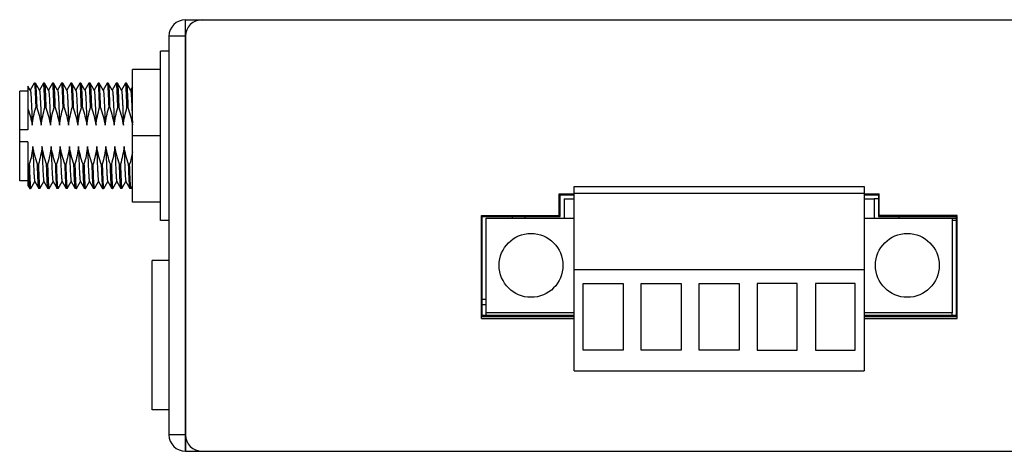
# Model space of a CAD drawing. Header units: millimetres. Extents: x 0 to 841, y 0 to 594.
# Tile 15 of 28: x 443 to 503, y 145 to 171. Entities that reach past the tile are written whole.
import ezdxf

# ---------------------------------------------------------------- set-up
doc = ezdxf.new("R2010")
doc.units = ezdxf.units.MM
doc.header["$LTSCALE"] = 46.255
for name, color, linetype in [('110900004070DXF_CONTINUOUS_LINE', 7, 'CONTINUOUS'), ('111100000080DXF_CONTINUOUS_LINE', 7, 'CONTINUOUS'), ('111100000100DXF_CONTINUOUS_LINE', 7, 'CONTINUOUS'), ('111121050101DXF_CONTINUOUS_LINE', 7, 'CONTINUOUS'), ('111121050121DXF_CONTINUOUS_LINE', 7, 'CONTINUOUS'), ('112600508120DXF_CONTINUOUS_LINE', 7, 'CONTINUOUS'), ('112601000400DXF_CONTINUOUS_LINE', 7, 'CONTINUOUS'), ('SIMCARD-DOORDXF_CONTINUOUS_LINE', 7, 'CONTINUOUS'), ('SMA-JACK-CRIDXF_CONTINUOUS_LINE', 7, 'CONTINUOUS'), ('UC-8100-NONLDXF_CONTINUOUS_LINE', 7, 'CONTINUOUS'), ('UC-8100_MOCKDXF_CONTINUOUS_LINE', 7, 'CONTINUOUS')]:
    doc.layers.add(name, color=color, linetype=linetype)

msp = doc.modelspace()

# ---------------------------------------------------------------- linework, layer by layer
at = {"layer": '110900004070DXF_CONTINUOUS_LINE', "color": 7, "linetype": 'Continuous'}
msp.add_line((473.878, 153.001), (473.878, 153.101), dxfattribs=at)
at = {"layer": '111100000080DXF_CONTINUOUS_LINE', "color": 7, "linetype": 'Continuous'}
for p, q in [((494.978, 160.101), (494.728, 160.101)), ((496.228, 158.951), (496.228, 159.051)), ((499.678, 158.801), (499.428, 158.801)), ((494.378, 153.001), (494.378, 153.101)), ((499.428, 153.101), (499.678, 153.101))]:
    msp.add_line(p, q, dxfattribs=at)
at = {"layer": '111100000100DXF_CONTINUOUS_LINE', "color": 7, "linetype": 'Continuous'}
for p, q in [((499.428, 158.951), (499.678, 158.951)), ((495.628, 153.101), (495.628, 153.001))]:
    msp.add_line(p, q, dxfattribs=at)
at = {"layer": '111121050101DXF_CONTINUOUS_LINE', "color": 7, "linetype": 'Continuous'}
for p, q in [((476.628, 149.751), (476.628, 160.851)), ((476.628, 160.851), (494.128, 160.851)), ((476.628, 160.451), (494.128, 160.451)), ((494.128, 160.851), (494.128, 149.751)), ((471.328, 153.251), (471.328, 158.951)), ((471.328, 158.951), (476.628, 158.951)), ((494.128, 158.951), (499.428, 158.951)), ((499.428, 158.951), (499.428, 153.251)), ((476.628, 155.851), (494.128, 155.851)), ((477.178, 151.001), (477.178, 155.001)), ((477.178, 155.001), (479.578, 155.001)), ((479.578, 155.001), (479.578, 151.001)), ((480.678, 151.001), (480.678, 155.001)), ((480.678, 155.001), (483.078, 155.001)), ((483.078, 155.001), (483.078, 151.001)), ((484.178, 151.001), (484.178, 155.001)), ((484.178, 155.001), (486.578, 155.001)), ((486.578, 155.001), (486.578, 151.001)), ((487.678, 155.001), (487.678, 151.001)), ((490.078, 155.001), (487.678, 155.001)), ((490.078, 151.001), (490.078, 155.001)), ((493.578, 155.001), (491.178, 155.001)), ((491.178, 155.001), (491.178, 151.001)), ((493.578, 151.001), (493.578, 155.001)), ((476.628, 153.251), (471.328, 153.251)), ((499.428, 153.251), (494.128, 153.251)), ((479.578, 151.001), (477.178, 151.001)), ((483.078, 151.001), (480.678, 151.001)), ((486.578, 151.001), (484.178, 151.001)), ((487.678, 151.001), (490.078, 151.001)), ((491.178, 151.001), (493.578, 151.001)), ((476.628, 149.751), (494.128, 149.751))]:
    msp.add_line(p, q, dxfattribs=at)
for centre in [(474.028, 156.101), (496.728, 156.101)]:
    msp.add_circle(centre, 1.925, dxfattribs=at)
at = {"layer": '111121050121DXF_CONTINUOUS_LINE', "color": 40, "linetype": 'Continuous'}
for p, q in [((475.728, 159.101), (475.728, 160.401)), ((475.728, 160.401), (476.628, 160.401)), ((494.128, 160.401), (495.028, 160.401)), ((495.028, 159.101), (495.028, 160.401)), ((471.028, 152.901), (471.028, 159.101)), ((471.028, 159.101), (475.728, 159.101)), ((499.728, 159.101), (495.028, 159.101)), ((499.728, 152.901), (499.728, 159.101)), ((471.028, 152.901), (476.628, 152.901)), ((494.128, 152.901), (499.728, 152.901))]:
    msp.add_line(p, q, dxfattribs=at)
at = {"layer": '111121050121DXF_CONTINUOUS_LINE', "color": 7, "linetype": 'Continuous'}
for p, q in [((476.028, 160.101), (476.028, 158.951)), ((476.028, 160.101), (476.628, 160.101)), ((494.128, 160.101), (494.728, 160.101)), ((494.728, 160.101), (494.728, 158.951)), ((471.328, 153.101), (471.328, 153.251)), ((471.328, 153.101), (476.628, 153.101)), ((494.128, 153.101), (499.428, 153.101)), ((499.428, 153.101), (499.428, 153.251))]:
    msp.add_line(p, q, dxfattribs=at)
at = {"layer": '112600508120DXF_CONTINUOUS_LINE', "color": 7, "linetype": 'Continuous'}
msp.add_line((473.678, 158.951), (473.678, 159.051), dxfattribs=at)
at = {"layer": '112601000400DXF_CONTINUOUS_LINE', "color": 7, "linetype": 'Continuous'}
for p, q in [((472.878, 159.051), (472.878, 158.951)), ((471.328, 154.051), (471.078, 154.051)), ((471.078, 153.751), (471.328, 153.751)), ((471.078, 153.101), (471.328, 153.101)), ((471.428, 153.001), (471.428, 153.101)), ((472.928, 153.001), (472.928, 153.101))]:
    msp.add_line(p, q, dxfattribs=at)
at = {"layer": 'SIMCARD-DOORDXF_CONTINUOUS_LINE', "color": 7, "linetype": 'Continuous'}
for p, q in [((451.178, 147.401), (451.178, 156.401)), ((452.178, 156.401), (451.178, 156.401)), ((452.178, 147.401), (451.178, 147.401))]:
    msp.add_line(p, q, dxfattribs=at)
at = {"layer": 'SMA-JACK-CRIDXF_CONTINUOUS_LINE', "color": 7, "linetype": 'Continuous'}
for p, q in [((451.678, 158.801), (451.678, 169.001)), ((452.178, 169.001), (451.678, 169.001)), ((449.978, 159.901), (449.978, 167.901)), ((451.678, 167.901), (449.978, 167.901)), ((444.056, 167.072), (443.815, 166.655)), ((444.12, 167.076), (444.061, 167.076)), ((444.12, 167.076), (444.124, 167.072)), ((444.365, 166.655), (444.124, 167.072)), ((444.606, 167.072), (444.365, 166.655)), ((444.67, 167.076), (444.611, 167.076)), ((444.67, 167.076), (444.674, 167.072)), ((444.915, 166.655), (444.674, 167.072)), ((445.156, 167.072), (444.915, 166.655)), ((445.22, 167.076), (445.161, 167.076)), ((445.22, 167.076), (445.224, 167.072)), ((445.465, 166.655), (445.224, 167.072)), ((445.706, 167.072), (445.465, 166.655)), ((445.77, 167.076), (445.711, 167.076)), ((445.774, 167.072), (445.77, 167.076)), ((446.015, 166.655), (445.774, 167.072)), ((446.256, 167.072), (446.015, 166.655)), ((446.32, 167.076), (446.261, 167.076)), ((446.32, 167.076), (446.324, 167.072)), ((446.565, 166.655), (446.324, 167.072)), ((446.806, 167.072), (446.565, 166.655)), ((446.87, 167.076), (446.811, 167.076)), ((446.87, 167.076), (446.874, 167.072)), ((447.115, 166.655), (446.874, 167.072)), ((447.356, 167.072), (447.115, 166.655)), ((447.42, 167.076), (447.361, 167.076)), ((447.42, 167.076), (447.424, 167.072)), ((447.665, 166.655), (447.424, 167.072)), ((447.906, 167.072), (447.665, 166.655)), ((447.97, 167.076), (447.911, 167.076)), ((447.974, 167.072), (447.97, 167.076)), ((448.215, 166.655), (447.974, 167.072)), ((448.456, 167.072), (448.215, 166.655)), ((448.52, 167.076), (448.461, 167.076)), ((448.52, 167.076), (448.524, 167.072)), ((448.765, 166.655), (448.524, 167.072)), ((449.006, 167.072), (448.765, 166.655)), ((449.07, 167.076), (449.011, 167.076)), ((449.07, 167.076), (449.074, 167.072)), ((449.315, 166.655), (449.074, 167.072)), ((449.556, 167.072), (449.315, 166.655)), ((449.62, 167.076), (449.561, 167.076)), ((449.62, 167.076), (449.624, 167.072)), ((449.865, 166.655), (449.624, 167.072)), ((443.178, 161.201), (443.178, 166.601)), ((443.678, 166.601), (443.178, 166.601)), ((443.678, 166.893), (443.678, 164.267)), ((443.815, 166.655), (443.678, 166.893)), ((443.82, 166.646), (443.815, 166.655)), ((444.37, 166.646), (444.365, 166.655)), ((444.92, 166.646), (444.915, 166.655)), ((445.47, 166.646), (445.465, 166.655)), ((446.02, 166.646), (446.015, 166.655)), ((446.57, 166.646), (446.565, 166.655)), ((447.12, 166.646), (447.115, 166.655)), ((447.67, 166.646), (447.665, 166.655)), ((448.22, 166.646), (448.215, 166.655)), ((448.77, 166.646), (448.765, 166.655)), ((449.32, 166.646), (449.315, 166.655)), ((449.978, 166.849), (449.865, 166.655)), ((449.87, 166.646), (449.865, 166.655)), ((444.208, 165.611), (444.148, 165.611)), ((444.758, 165.611), (444.698, 165.611)), ((445.308, 165.611), (445.248, 165.611)), ((445.858, 165.611), (445.798, 165.611)), ((446.408, 165.611), (446.348, 165.611)), ((446.958, 165.611), (446.898, 165.611)), ((447.508, 165.611), (447.448, 165.611)), ((448.058, 165.611), (447.998, 165.611)), ((448.608, 165.611), (448.548, 165.611)), ((449.158, 165.611), (449.098, 165.611)), ((449.708, 165.611), (449.648, 165.611)), ((443.678, 164.267), (443.178, 164.267)), ((443.678, 163.534), (443.178, 163.534)), ((443.678, 163.534), (443.678, 160.909)), ((451.678, 163.901), (449.978, 163.901)), ((443.757, 162.19), (443.698, 162.19)), ((444.307, 162.19), (444.248, 162.19)), ((444.857, 162.19), (444.798, 162.19)), ((445.407, 162.19), (445.348, 162.19)), ((445.957, 162.19), (445.898, 162.19)), ((446.507, 162.19), (446.448, 162.19)), ((447.057, 162.19), (446.998, 162.19)), ((447.607, 162.19), (447.548, 162.19)), ((448.157, 162.19), (448.098, 162.19)), ((448.707, 162.19), (448.648, 162.19)), ((449.257, 162.19), (449.198, 162.19)), ((449.807, 162.19), (449.748, 162.19)), ((443.678, 161.201), (443.178, 161.201)), ((443.849, 160.729), (444.09, 161.146)), ((444.085, 161.155), (444.09, 161.146)), ((444.09, 161.146), (444.331, 160.729)), ((444.399, 160.729), (444.64, 161.146)), ((444.635, 161.155), (444.64, 161.146)), ((444.64, 161.146), (444.881, 160.729)), ((444.949, 160.729), (445.19, 161.146)), ((445.185, 161.155), (445.19, 161.146)), ((445.19, 161.146), (445.431, 160.729)), ((445.499, 160.729), (445.74, 161.146)), ((445.735, 161.155), (445.74, 161.146)), ((445.74, 161.146), (445.981, 160.729)), ((446.049, 160.729), (446.29, 161.146)), ((446.285, 161.155), (446.29, 161.146)), ((446.29, 161.146), (446.531, 160.729)), ((446.599, 160.729), (446.84, 161.146)), ((446.835, 161.155), (446.84, 161.146)), ((446.84, 161.146), (447.081, 160.729)), ((447.149, 160.729), (447.39, 161.146)), ((447.385, 161.155), (447.39, 161.146)), ((447.39, 161.146), (447.631, 160.729)), ((447.699, 160.729), (447.94, 161.146)), ((447.935, 161.155), (447.94, 161.146)), ((447.94, 161.146), (448.181, 160.729)), ((448.249, 160.729), (448.49, 161.146)), ((448.485, 161.155), (448.49, 161.146)), ((448.49, 161.146), (448.731, 160.729)), ((448.799, 160.729), (449.04, 161.146)), ((449.035, 161.155), (449.04, 161.146)), ((449.04, 161.146), (449.281, 160.729)), ((449.349, 160.729), (449.59, 161.146)), ((449.585, 161.155), (449.59, 161.146)), ((449.59, 161.146), (449.831, 160.729)), ((443.678, 160.909), (443.781, 160.729)), ((443.781, 160.729), (443.786, 160.726)), ((443.845, 160.726), (443.786, 160.726)), ((444.336, 160.726), (444.331, 160.729)), ((444.395, 160.726), (444.336, 160.726)), ((444.886, 160.726), (444.881, 160.729)), ((444.945, 160.726), (444.886, 160.726)), ((445.436, 160.726), (445.431, 160.729)), ((445.495, 160.726), (445.436, 160.726)), ((445.981, 160.729), (445.986, 160.726)), ((446.045, 160.726), (445.986, 160.726)), ((446.536, 160.726), (446.531, 160.729)), ((446.595, 160.726), (446.536, 160.726)), ((447.086, 160.726), (447.081, 160.729)), ((447.145, 160.726), (447.086, 160.726)), ((447.636, 160.726), (447.631, 160.729)), ((447.695, 160.726), (447.636, 160.726)), ((448.181, 160.729), (448.186, 160.726)), ((448.245, 160.726), (448.186, 160.726)), ((448.736, 160.726), (448.731, 160.729)), ((448.795, 160.726), (448.736, 160.726)), ((449.286, 160.726), (449.281, 160.729)), ((449.345, 160.726), (449.286, 160.726)), ((449.836, 160.726), (449.831, 160.729)), ((449.895, 160.726), (449.836, 160.726)), ((449.899, 160.729), (449.978, 160.865)), ((451.678, 159.901), (449.978, 159.901)), ((452.178, 158.801), (451.678, 158.801))]:
    msp.add_line(p, q, dxfattribs=at)
msp.add_arc((452.692, 165.197), 9.483, 198.09396, 198.48229, dxfattribs=at)
for points, knots in [([(444.056, 167.072), (444.057, 167.073), (444.058, 167.074), (444.059, 167.076), (444.061, 167.076)], [0, 0, 0, 0, 0.336736, 1, 1, 1, 1]), ([(444.061, 167.076), (444.063, 167.076), (444.068, 167.065), (444.072, 167.048), (444.078, 167.015), (444.083, 166.973), (444.089, 166.917), (444.094, 166.85), (444.099, 166.772), (444.107, 166.645), (444.116, 166.46), (444.127, 166.208), (444.138, 165.921), (444.145, 165.718), (444.148, 165.611)], [0, 0, 0, 0, 0.005644, 0.018859, 0.04027, 0.069906, 0.107686, 0.153495, 0.207153, 0.268462, 0.413062, 0.585021, 0.781741, 1, 1, 1, 1]), ([(444.124, 167.072), (444.127, 167.067), (444.13, 167.054), (444.135, 167.028), (444.14, 166.991), (444.148, 166.92), (444.157, 166.804), (444.167, 166.635), (444.177, 166.427), (444.187, 166.184), (444.198, 165.907), (444.204, 165.713), (444.208, 165.611)], [0, 0, 0, 0, 0.010625, 0.028654, 0.054183, 0.087157, 0.175056, 0.291187, 0.433931, 0.601264, 0.790906, 1, 1, 1, 1]), ([(444.611, 167.076), (444.609, 167.076), (444.608, 167.074), (444.607, 167.073), (444.606, 167.072)], [0, 0, 0, 0, 0.663267, 1, 1, 1, 1]), ([(444.698, 165.611), (444.695, 165.718), (444.688, 165.921), (444.677, 166.208), (444.666, 166.46), (444.657, 166.645), (444.649, 166.772), (444.644, 166.85), (444.639, 166.917), (444.633, 166.973), (444.628, 167.015), (444.622, 167.048), (444.618, 167.065), (444.613, 167.076), (444.611, 167.076)], [0, 0, 0, 0, 0.218263, 0.414985, 0.586939, 0.731536, 0.792844, 0.846504, 0.892313, 0.930094, 0.95973, 0.981141, 0.994357, 1, 1, 1, 1]), ([(444.674, 167.072), (444.677, 167.067), (444.68, 167.054), (444.685, 167.028), (444.69, 166.991), (444.698, 166.92), (444.707, 166.804), (444.717, 166.635), (444.727, 166.427), (444.737, 166.184), (444.748, 165.907), (444.754, 165.713), (444.758, 165.611)], [0, 0, 0, 0, 0.010625, 0.028654, 0.054183, 0.087158, 0.175056, 0.291187, 0.433931, 0.601264, 0.790906, 1, 1, 1, 1]), ([(445.161, 167.076), (445.159, 167.076), (445.158, 167.074), (445.157, 167.073), (445.156, 167.072)], [0, 0, 0, 0, 0.663267, 1, 1, 1, 1]), ([(445.248, 165.611), (445.245, 165.718), (445.238, 165.921), (445.227, 166.208), (445.216, 166.46), (445.207, 166.645), (445.199, 166.772), (445.194, 166.85), (445.189, 166.917), (445.183, 166.973), (445.178, 167.015), (445.172, 167.048), (445.168, 167.065), (445.163, 167.076), (445.161, 167.076)], [0, 0, 0, 0, 0.218263, 0.414985, 0.586939, 0.731536, 0.792844, 0.846503, 0.892313, 0.930094, 0.95973, 0.981141, 0.994357, 1, 1, 1, 1]), ([(445.224, 167.072), (445.227, 167.067), (445.23, 167.054), (445.235, 167.028), (445.24, 166.991), (445.248, 166.92), (445.257, 166.804), (445.267, 166.635), (445.277, 166.427), (445.287, 166.184), (445.298, 165.907), (445.304, 165.713), (445.308, 165.611)], [0, 0, 0, 0, 0.010625, 0.028654, 0.054183, 0.087158, 0.175056, 0.291187, 0.433931, 0.601264, 0.790906, 1, 1, 1, 1]), ([(445.711, 167.076), (445.709, 167.076), (445.708, 167.074), (445.707, 167.073), (445.706, 167.072)], [0, 0, 0, 0, 0.663267, 1, 1, 1, 1]), ([(445.798, 165.611), (445.795, 165.718), (445.788, 165.921), (445.777, 166.208), (445.766, 166.46), (445.757, 166.645), (445.749, 166.772), (445.744, 166.85), (445.739, 166.917), (445.733, 166.973), (445.728, 167.015), (445.722, 167.048), (445.718, 167.065), (445.713, 167.076), (445.711, 167.076)], [0, 0, 0, 0, 0.218263, 0.414985, 0.586939, 0.731536, 0.792844, 0.846503, 0.892313, 0.930094, 0.95973, 0.981141, 0.994357, 1, 1, 1, 1]), ([(445.858, 165.611), (445.854, 165.713), (445.848, 165.907), (445.837, 166.184), (445.827, 166.427), (445.817, 166.635), (445.807, 166.804), (445.798, 166.92), (445.79, 166.991), (445.785, 167.028), (445.78, 167.054), (445.777, 167.067), (445.774, 167.072)], [0, 0, 0, 0, 0.209091, 0.39873, 0.566068, 0.708815, 0.824946, 0.912844, 0.945818, 0.971346, 0.989375, 1, 1, 1, 1]), ([(446.256, 167.072), (446.257, 167.073), (446.258, 167.074), (446.259, 167.076), (446.261, 167.076)], [0, 0, 0, 0, 0.336736, 1, 1, 1, 1]), ([(446.261, 167.076), (446.263, 167.076), (446.268, 167.065), (446.272, 167.048), (446.278, 167.015), (446.283, 166.973), (446.289, 166.917), (446.294, 166.85), (446.299, 166.772), (446.307, 166.645), (446.316, 166.46), (446.327, 166.208), (446.338, 165.921), (446.345, 165.718), (446.348, 165.611)], [0, 0, 0, 0, 0.005644, 0.018859, 0.04027, 0.069906, 0.107686, 0.153495, 0.207153, 0.268462, 0.413062, 0.585021, 0.781741, 1, 1, 1, 1]), ([(446.324, 167.072), (446.327, 167.067), (446.33, 167.054), (446.335, 167.028), (446.34, 166.991), (446.348, 166.92), (446.357, 166.804), (446.367, 166.635), (446.377, 166.427), (446.387, 166.184), (446.398, 165.907), (446.404, 165.713), (446.408, 165.611)], [0, 0, 0, 0, 0.010625, 0.028654, 0.054183, 0.087157, 0.175056, 0.291187, 0.433931, 0.601264, 0.790906, 1, 1, 1, 1]), ([(446.811, 167.076), (446.809, 167.076), (446.808, 167.074), (446.807, 167.073), (446.806, 167.072)], [0, 0, 0, 0, 0.663267, 1, 1, 1, 1]), ([(446.898, 165.611), (446.895, 165.718), (446.888, 165.921), (446.877, 166.208), (446.866, 166.46), (446.857, 166.645), (446.849, 166.772), (446.844, 166.85), (446.839, 166.917), (446.833, 166.973), (446.828, 167.015), (446.822, 167.048), (446.818, 167.065), (446.813, 167.076), (446.811, 167.076)], [0, 0, 0, 0, 0.218263, 0.414985, 0.586939, 0.731536, 0.792844, 0.846504, 0.892313, 0.930094, 0.95973, 0.981141, 0.994357, 1, 1, 1, 1]), ([(446.874, 167.072), (446.877, 167.067), (446.88, 167.054), (446.885, 167.028), (446.89, 166.991), (446.898, 166.92), (446.907, 166.804), (446.917, 166.635), (446.927, 166.427), (446.937, 166.184), (446.948, 165.907), (446.954, 165.713), (446.958, 165.611)], [0, 0, 0, 0, 0.010625, 0.028654, 0.054183, 0.087158, 0.175056, 0.291187, 0.433931, 0.601264, 0.790906, 1, 1, 1, 1]), ([(447.361, 167.076), (447.359, 167.076), (447.358, 167.074), (447.357, 167.073), (447.356, 167.072)], [0, 0, 0, 0, 0.663267, 1, 1, 1, 1]), ([(447.448, 165.611), (447.445, 165.718), (447.438, 165.921), (447.427, 166.208), (447.416, 166.46), (447.407, 166.645), (447.399, 166.772), (447.394, 166.85), (447.389, 166.917), (447.383, 166.973), (447.378, 167.015), (447.372, 167.048), (447.368, 167.065), (447.363, 167.076), (447.361, 167.076)], [0, 0, 0, 0, 0.218263, 0.414985, 0.586939, 0.731536, 0.792844, 0.846503, 0.892313, 0.930094, 0.95973, 0.981141, 0.994357, 1, 1, 1, 1]), ([(447.424, 167.072), (447.427, 167.067), (447.43, 167.054), (447.435, 167.028), (447.44, 166.991), (447.448, 166.92), (447.457, 166.804), (447.467, 166.635), (447.477, 166.427), (447.487, 166.184), (447.498, 165.907), (447.504, 165.713), (447.508, 165.611)], [0, 0, 0, 0, 0.010625, 0.028654, 0.054183, 0.087158, 0.175056, 0.291187, 0.433931, 0.601264, 0.790906, 1, 1, 1, 1]), ([(447.911, 167.076), (447.909, 167.076), (447.908, 167.074), (447.907, 167.073), (447.906, 167.072)], [0, 0, 0, 0, 0.663267, 1, 1, 1, 1]), ([(447.998, 165.611), (447.995, 165.718), (447.988, 165.921), (447.977, 166.208), (447.966, 166.46), (447.957, 166.645), (447.949, 166.772), (447.944, 166.85), (447.939, 166.917), (447.933, 166.973), (447.928, 167.015), (447.922, 167.048), (447.918, 167.065), (447.913, 167.076), (447.911, 167.076)], [0, 0, 0, 0, 0.218263, 0.414985, 0.586939, 0.731536, 0.792844, 0.846503, 0.892313, 0.930094, 0.95973, 0.981141, 0.994357, 1, 1, 1, 1]), ([(448.058, 165.611), (448.054, 165.713), (448.048, 165.907), (448.037, 166.184), (448.027, 166.427), (448.017, 166.635), (448.007, 166.804), (447.998, 166.92), (447.99, 166.991), (447.985, 167.028), (447.98, 167.054), (447.977, 167.067), (447.974, 167.072)], [0, 0, 0, 0, 0.209091, 0.39873, 0.566068, 0.708815, 0.824946, 0.912844, 0.945818, 0.971346, 0.989375, 1, 1, 1, 1]), ([(448.456, 167.072), (448.457, 167.073), (448.458, 167.074), (448.459, 167.076), (448.461, 167.076)], [0, 0, 0, 0, 0.336736, 1, 1, 1, 1]), ([(448.461, 167.076), (448.463, 167.076), (448.468, 167.065), (448.472, 167.048), (448.478, 167.015), (448.483, 166.973), (448.489, 166.917), (448.494, 166.85), (448.499, 166.772), (448.507, 166.645), (448.516, 166.46), (448.527, 166.208), (448.538, 165.921), (448.545, 165.718), (448.548, 165.611)], [0, 0, 0, 0, 0.005644, 0.018859, 0.04027, 0.069906, 0.107686, 0.153495, 0.207153, 0.268462, 0.413062, 0.585021, 0.781741, 1, 1, 1, 1]), ([(448.524, 167.072), (448.527, 167.067), (448.53, 167.054), (448.535, 167.028), (448.54, 166.991), (448.548, 166.92), (448.557, 166.804), (448.567, 166.635), (448.577, 166.427), (448.587, 166.184), (448.598, 165.907), (448.604, 165.713), (448.608, 165.611)], [0, 0, 0, 0, 0.010625, 0.028654, 0.054183, 0.087157, 0.175056, 0.291187, 0.433931, 0.601264, 0.790906, 1, 1, 1, 1]), ([(449.011, 167.076), (449.009, 167.076), (449.008, 167.074), (449.007, 167.073), (449.006, 167.072)], [0, 0, 0, 0, 0.663267, 1, 1, 1, 1]), ([(449.098, 165.611), (449.095, 165.718), (449.088, 165.921), (449.077, 166.208), (449.066, 166.46), (449.057, 166.645), (449.049, 166.772), (449.044, 166.85), (449.039, 166.917), (449.033, 166.973), (449.028, 167.015), (449.022, 167.048), (449.018, 167.065), (449.013, 167.076), (449.011, 167.076)], [0, 0, 0, 0, 0.218263, 0.414985, 0.586939, 0.731536, 0.792844, 0.846504, 0.892313, 0.930094, 0.95973, 0.981141, 0.994357, 1, 1, 1, 1]), ([(449.074, 167.072), (449.077, 167.067), (449.08, 167.054), (449.085, 167.028), (449.09, 166.991), (449.098, 166.92), (449.107, 166.804), (449.117, 166.635), (449.127, 166.427), (449.137, 166.184), (449.148, 165.907), (449.154, 165.713), (449.158, 165.611)], [0, 0, 0, 0, 0.010625, 0.028654, 0.054183, 0.087158, 0.175056, 0.291187, 0.433931, 0.601264, 0.790906, 1, 1, 1, 1]), ([(449.561, 167.076), (449.559, 167.076), (449.558, 167.074), (449.557, 167.073), (449.556, 167.072)], [0, 0, 0, 0, 0.663267, 1, 1, 1, 1]), ([(449.648, 165.611), (449.645, 165.718), (449.638, 165.921), (449.627, 166.208), (449.616, 166.46), (449.607, 166.645), (449.599, 166.772), (449.594, 166.85), (449.589, 166.917), (449.583, 166.973), (449.578, 167.015), (449.572, 167.048), (449.568, 167.065), (449.563, 167.076), (449.561, 167.076)], [0, 0, 0, 0, 0.218263, 0.414985, 0.586939, 0.731536, 0.792844, 0.846503, 0.892313, 0.930094, 0.95973, 0.981141, 0.994357, 1, 1, 1, 1]), ([(449.624, 167.072), (449.627, 167.067), (449.63, 167.054), (449.635, 167.028), (449.64, 166.991), (449.648, 166.92), (449.657, 166.804), (449.667, 166.635), (449.677, 166.427), (449.687, 166.184), (449.698, 165.907), (449.704, 165.713), (449.708, 165.611)], [0, 0, 0, 0, 0.010625, 0.028654, 0.054183, 0.087158, 0.175056, 0.291187, 0.433931, 0.601264, 0.790906, 1, 1, 1, 1]), ([(443.82, 166.646), (443.824, 166.64), (443.829, 166.62), (443.835, 166.582), (443.842, 166.526), (443.849, 166.454), (443.856, 166.365), (443.866, 166.216), (443.877, 165.993), (443.891, 165.688), (443.905, 165.336), (443.919, 164.948), (443.928, 164.678), (443.932, 164.538)], [0, 0, 0, 0, 0.010441, 0.028918, 0.055453, 0.089932, 0.132144, 0.181835, 0.302349, 0.448419, 0.616315, 0.801764, 1, 1, 1, 1]), ([(444.37, 166.646), (444.374, 166.64), (444.379, 166.62), (444.385, 166.582), (444.392, 166.526), (444.399, 166.454), (444.406, 166.365), (444.416, 166.216), (444.427, 165.993), (444.441, 165.688), (444.455, 165.336), (444.469, 164.948), (444.478, 164.678), (444.482, 164.538)], [0, 0, 0, 0, 0.010443, 0.028919, 0.055454, 0.089933, 0.132144, 0.181837, 0.30235, 0.448421, 0.616314, 0.801767, 1, 1, 1, 1]), ([(444.92, 166.646), (444.924, 166.64), (444.929, 166.62), (444.935, 166.582), (444.942, 166.526), (444.949, 166.454), (444.956, 166.365), (444.966, 166.216), (444.977, 165.993), (444.991, 165.688), (445.005, 165.336), (445.019, 164.948), (445.028, 164.678), (445.032, 164.538)], [0, 0, 0, 0, 0.010443, 0.028919, 0.055454, 0.089933, 0.132144, 0.181837, 0.30235, 0.448421, 0.616314, 0.801767, 1, 1, 1, 1]), ([(445.47, 166.646), (445.474, 166.64), (445.479, 166.62), (445.485, 166.582), (445.492, 166.526), (445.499, 166.454), (445.506, 166.365), (445.516, 166.216), (445.527, 165.993), (445.541, 165.688), (445.555, 165.336), (445.569, 164.948), (445.578, 164.678), (445.582, 164.538)], [0, 0, 0, 0, 0.010443, 0.028919, 0.055454, 0.089933, 0.132144, 0.181837, 0.30235, 0.448421, 0.616314, 0.801767, 1, 1, 1, 1]), ([(446.02, 166.646), (446.024, 166.64), (446.029, 166.62), (446.035, 166.582), (446.042, 166.526), (446.049, 166.454), (446.056, 166.365), (446.066, 166.216), (446.077, 165.993), (446.091, 165.688), (446.105, 165.336), (446.119, 164.948), (446.128, 164.678), (446.132, 164.538)], [0, 0, 0, 0, 0.010441, 0.028918, 0.055453, 0.089932, 0.132144, 0.181835, 0.302349, 0.448419, 0.616315, 0.801764, 1, 1, 1, 1]), ([(446.57, 166.646), (446.574, 166.64), (446.579, 166.62), (446.585, 166.582), (446.592, 166.526), (446.599, 166.454), (446.606, 166.365), (446.616, 166.216), (446.627, 165.993), (446.641, 165.688), (446.655, 165.336), (446.669, 164.948), (446.678, 164.678), (446.682, 164.538)], [0, 0, 0, 0, 0.010443, 0.028919, 0.055454, 0.089933, 0.132144, 0.181837, 0.30235, 0.448421, 0.616314, 0.801767, 1, 1, 1, 1]), ([(447.12, 166.646), (447.124, 166.64), (447.129, 166.62), (447.135, 166.582), (447.142, 166.526), (447.149, 166.454), (447.156, 166.365), (447.166, 166.216), (447.177, 165.993), (447.191, 165.688), (447.205, 165.336), (447.219, 164.948), (447.228, 164.678), (447.232, 164.538)], [0, 0, 0, 0, 0.010443, 0.028919, 0.055454, 0.089933, 0.132144, 0.181837, 0.30235, 0.448421, 0.616314, 0.801767, 1, 1, 1, 1]), ([(447.67, 166.646), (447.674, 166.64), (447.679, 166.62), (447.685, 166.582), (447.692, 166.526), (447.699, 166.454), (447.706, 166.365), (447.716, 166.216), (447.727, 165.993), (447.741, 165.688), (447.755, 165.336), (447.769, 164.948), (447.778, 164.678), (447.782, 164.538)], [0, 0, 0, 0, 0.010443, 0.028919, 0.055454, 0.089933, 0.132144, 0.181837, 0.30235, 0.448421, 0.616314, 0.801767, 1, 1, 1, 1]), ([(448.22, 166.646), (448.224, 166.64), (448.229, 166.62), (448.235, 166.582), (448.242, 166.526), (448.249, 166.454), (448.256, 166.365), (448.266, 166.216), (448.277, 165.993), (448.291, 165.688), (448.305, 165.336), (448.319, 164.948), (448.328, 164.678), (448.332, 164.538)], [0, 0, 0, 0, 0.010441, 0.028918, 0.055453, 0.089932, 0.132144, 0.181835, 0.302349, 0.448419, 0.616315, 0.801764, 1, 1, 1, 1]), ([(448.77, 166.646), (448.774, 166.64), (448.779, 166.62), (448.785, 166.582), (448.792, 166.526), (448.799, 166.454), (448.806, 166.365), (448.816, 166.216), (448.827, 165.993), (448.841, 165.688), (448.855, 165.336), (448.869, 164.948), (448.878, 164.678), (448.882, 164.538)], [0, 0, 0, 0, 0.010443, 0.028919, 0.055454, 0.089933, 0.132144, 0.181837, 0.30235, 0.448421, 0.616314, 0.801767, 1, 1, 1, 1]), ([(449.32, 166.646), (449.324, 166.64), (449.329, 166.62), (449.335, 166.582), (449.342, 166.526), (449.349, 166.454), (449.356, 166.365), (449.366, 166.216), (449.377, 165.993), (449.391, 165.688), (449.405, 165.336), (449.419, 164.948), (449.428, 164.678), (449.432, 164.538)], [0, 0, 0, 0, 0.010443, 0.028919, 0.055454, 0.089933, 0.132144, 0.181837, 0.30235, 0.448421, 0.616314, 0.801767, 1, 1, 1, 1]), ([(449.87, 166.646), (449.874, 166.64), (449.878, 166.622), (449.885, 166.586), (449.891, 166.534), (449.898, 166.467), (449.904, 166.384), (449.914, 166.246), (449.925, 166.039), (449.938, 165.754), (449.951, 165.426), (449.965, 165.061), (449.973, 164.807), (449.978, 164.675)], [0, 0, 0, 0, 0.010555, 0.029017, 0.055423, 0.089675, 0.131578, 0.180908, 0.300642, 0.446086, 0.613823, 0.799895, 1, 1, 1, 1]), ([(443.973, 163.263), (443.978, 163.123), (443.987, 162.853), (444.001, 162.465), (444.014, 162.114), (444.028, 161.808), (444.04, 161.586), (444.05, 161.436), (444.057, 161.348), (444.064, 161.275), (444.07, 161.22), (444.077, 161.181), (444.082, 161.161), (444.085, 161.155)], [0, 0, 0, 0, 0.198233, 0.383686, 0.551579, 0.69765, 0.818163, 0.867856, 0.910067, 0.944546, 0.971081, 0.989557, 1, 1, 1, 1]), ([(444.523, 163.263), (444.528, 163.123), (444.537, 162.853), (444.551, 162.465), (444.564, 162.114), (444.578, 161.808), (444.59, 161.586), (444.6, 161.436), (444.607, 161.348), (444.614, 161.275), (444.62, 161.22), (444.627, 161.181), (444.632, 161.161), (444.635, 161.155)], [0, 0, 0, 0, 0.198233, 0.383686, 0.551579, 0.69765, 0.818163, 0.867856, 0.910067, 0.944546, 0.971081, 0.989557, 1, 1, 1, 1]), ([(445.073, 163.263), (445.078, 163.123), (445.087, 162.853), (445.101, 162.465), (445.114, 162.114), (445.128, 161.808), (445.14, 161.586), (445.15, 161.436), (445.157, 161.348), (445.164, 161.275), (445.17, 161.22), (445.177, 161.181), (445.182, 161.161), (445.185, 161.155)], [0, 0, 0, 0, 0.198233, 0.383686, 0.551579, 0.69765, 0.818163, 0.867856, 0.910067, 0.944546, 0.971081, 0.989557, 1, 1, 1, 1]), ([(445.623, 163.263), (445.628, 163.123), (445.637, 162.853), (445.651, 162.465), (445.664, 162.114), (445.678, 161.808), (445.69, 161.586), (445.7, 161.436), (445.707, 161.348), (445.714, 161.275), (445.72, 161.22), (445.727, 161.181), (445.732, 161.161), (445.735, 161.155)], [0, 0, 0, 0, 0.198236, 0.383685, 0.551581, 0.697651, 0.818165, 0.867856, 0.910068, 0.944547, 0.971082, 0.989559, 1, 1, 1, 1]), ([(446.173, 163.263), (446.178, 163.123), (446.187, 162.853), (446.201, 162.465), (446.214, 162.114), (446.228, 161.808), (446.24, 161.586), (446.25, 161.436), (446.257, 161.348), (446.264, 161.275), (446.27, 161.22), (446.277, 161.181), (446.282, 161.161), (446.285, 161.155)], [0, 0, 0, 0, 0.198233, 0.383686, 0.551579, 0.69765, 0.818163, 0.867856, 0.910067, 0.944546, 0.971081, 0.989557, 1, 1, 1, 1]), ([(446.723, 163.263), (446.728, 163.123), (446.737, 162.853), (446.751, 162.465), (446.764, 162.114), (446.778, 161.808), (446.79, 161.586), (446.8, 161.436), (446.807, 161.348), (446.814, 161.275), (446.82, 161.22), (446.827, 161.181), (446.832, 161.161), (446.835, 161.155)], [0, 0, 0, 0, 0.198233, 0.383686, 0.551579, 0.69765, 0.818163, 0.867856, 0.910067, 0.944546, 0.971081, 0.989557, 1, 1, 1, 1]), ([(447.273, 163.263), (447.278, 163.123), (447.287, 162.853), (447.301, 162.465), (447.314, 162.114), (447.328, 161.808), (447.34, 161.586), (447.35, 161.436), (447.357, 161.348), (447.364, 161.275), (447.37, 161.22), (447.377, 161.181), (447.382, 161.161), (447.385, 161.155)], [0, 0, 0, 0, 0.198233, 0.383686, 0.551579, 0.69765, 0.818163, 0.867856, 0.910067, 0.944546, 0.971081, 0.989557, 1, 1, 1, 1]), ([(447.823, 163.263), (447.828, 163.123), (447.837, 162.853), (447.851, 162.465), (447.864, 162.114), (447.878, 161.808), (447.89, 161.586), (447.9, 161.436), (447.907, 161.348), (447.914, 161.275), (447.92, 161.22), (447.927, 161.181), (447.932, 161.161), (447.935, 161.155)], [0, 0, 0, 0, 0.198236, 0.383685, 0.551581, 0.697651, 0.818165, 0.867856, 0.910068, 0.944547, 0.971082, 0.989559, 1, 1, 1, 1]), ([(448.373, 163.263), (448.378, 163.123), (448.387, 162.853), (448.401, 162.465), (448.414, 162.114), (448.428, 161.808), (448.44, 161.586), (448.45, 161.436), (448.457, 161.348), (448.464, 161.275), (448.47, 161.22), (448.477, 161.181), (448.482, 161.161), (448.485, 161.155)], [0, 0, 0, 0, 0.198233, 0.383686, 0.551579, 0.69765, 0.818163, 0.867856, 0.910067, 0.944546, 0.971081, 0.989557, 1, 1, 1, 1]), ([(448.923, 163.263), (448.928, 163.123), (448.937, 162.853), (448.951, 162.465), (448.964, 162.114), (448.978, 161.808), (448.99, 161.586), (449, 161.436), (449.007, 161.348), (449.014, 161.275), (449.02, 161.22), (449.027, 161.181), (449.032, 161.161), (449.035, 161.155)], [0, 0, 0, 0, 0.198233, 0.383686, 0.551579, 0.69765, 0.818163, 0.867856, 0.910067, 0.944546, 0.971081, 0.989557, 1, 1, 1, 1]), ([(449.473, 163.263), (449.478, 163.123), (449.487, 162.853), (449.501, 162.465), (449.514, 162.114), (449.528, 161.808), (449.54, 161.586), (449.55, 161.436), (449.557, 161.348), (449.564, 161.275), (449.57, 161.22), (449.577, 161.181), (449.582, 161.161), (449.585, 161.155)], [0, 0, 0, 0, 0.198233, 0.383686, 0.551579, 0.69765, 0.818163, 0.867856, 0.910067, 0.944546, 0.971081, 0.989557, 1, 1, 1, 1]), ([(443.698, 162.19), (443.701, 162.088), (443.708, 161.894), (443.718, 161.618), (443.728, 161.374), (443.739, 161.166), (443.749, 160.997), (443.758, 160.881), (443.765, 160.81), (443.77, 160.773), (443.775, 160.747), (443.779, 160.734), (443.781, 160.729)], [0, 0, 0, 0, 0.209091, 0.39873, 0.566068, 0.708815, 0.824946, 0.912844, 0.945818, 0.971346, 0.989375, 1, 1, 1, 1]), ([(443.757, 162.19), (443.761, 162.083), (443.768, 161.88), (443.778, 161.593), (443.789, 161.341), (443.798, 161.156), (443.806, 161.03), (443.812, 160.951), (443.817, 160.884), (443.822, 160.829), (443.827, 160.786), (443.833, 160.754), (443.837, 160.736), (443.842, 160.726), (443.845, 160.726)], [0, 0, 0, 0, 0.218263, 0.414985, 0.586939, 0.731536, 0.792844, 0.846503, 0.892313, 0.930094, 0.95973, 0.981141, 0.994357, 1, 1, 1, 1]), ([(444.331, 160.729), (444.329, 160.734), (444.325, 160.747), (444.32, 160.773), (444.315, 160.81), (444.308, 160.881), (444.299, 160.997), (444.289, 161.166), (444.278, 161.374), (444.268, 161.618), (444.258, 161.894), (444.251, 162.088), (444.248, 162.19)], [0, 0, 0, 0, 0.010625, 0.028654, 0.054183, 0.087158, 0.175056, 0.291187, 0.433931, 0.601264, 0.790906, 1, 1, 1, 1]), ([(444.307, 162.19), (444.311, 162.083), (444.318, 161.88), (444.328, 161.593), (444.339, 161.341), (444.348, 161.156), (444.356, 161.03), (444.362, 160.951), (444.367, 160.884), (444.372, 160.829), (444.377, 160.786), (444.383, 160.754), (444.387, 160.736), (444.392, 160.726), (444.395, 160.726)], [0, 0, 0, 0, 0.218263, 0.414985, 0.586939, 0.731536, 0.792844, 0.846503, 0.892313, 0.930094, 0.95973, 0.981141, 0.994357, 1, 1, 1, 1]), ([(444.881, 160.729), (444.879, 160.734), (444.875, 160.747), (444.87, 160.773), (444.865, 160.81), (444.858, 160.881), (444.849, 160.997), (444.839, 161.166), (444.828, 161.374), (444.818, 161.618), (444.808, 161.894), (444.801, 162.088), (444.798, 162.19)], [0, 0, 0, 0, 0.010625, 0.028654, 0.054183, 0.087158, 0.175056, 0.291187, 0.433931, 0.601264, 0.790906, 1, 1, 1, 1]), ([(444.857, 162.19), (444.861, 162.083), (444.868, 161.88), (444.878, 161.593), (444.889, 161.341), (444.898, 161.156), (444.906, 161.03), (444.912, 160.951), (444.917, 160.884), (444.922, 160.829), (444.927, 160.786), (444.933, 160.754), (444.937, 160.736), (444.942, 160.726), (444.945, 160.726)], [0, 0, 0, 0, 0.218263, 0.414985, 0.586939, 0.731536, 0.792844, 0.846504, 0.892313, 0.930094, 0.95973, 0.981141, 0.994357, 1, 1, 1, 1]), ([(445.431, 160.729), (445.429, 160.734), (445.425, 160.747), (445.42, 160.773), (445.415, 160.81), (445.408, 160.881), (445.399, 160.997), (445.389, 161.166), (445.378, 161.374), (445.368, 161.618), (445.358, 161.894), (445.351, 162.088), (445.348, 162.19)], [0, 0, 0, 0, 0.010625, 0.028654, 0.054183, 0.087157, 0.175056, 0.291187, 0.433931, 0.601264, 0.790906, 1, 1, 1, 1]), ([(445.495, 160.726), (445.492, 160.726), (445.487, 160.736), (445.483, 160.754), (445.477, 160.786), (445.472, 160.829), (445.467, 160.884), (445.462, 160.951), (445.456, 161.03), (445.448, 161.156), (445.439, 161.341), (445.428, 161.593), (445.418, 161.88), (445.411, 162.083), (445.407, 162.19)], [0, 0, 0, 0, 0.005644, 0.018859, 0.04027, 0.069906, 0.107686, 0.153495, 0.207154, 0.268462, 0.413062, 0.585021, 0.781741, 1, 1, 1, 1]), ([(445.898, 162.19), (445.901, 162.088), (445.908, 161.894), (445.918, 161.618), (445.928, 161.374), (445.939, 161.166), (445.949, 160.997), (445.958, 160.881), (445.965, 160.81), (445.97, 160.773), (445.975, 160.747), (445.979, 160.734), (445.981, 160.729)], [0, 0, 0, 0, 0.209091, 0.39873, 0.566068, 0.708815, 0.824946, 0.912844, 0.945818, 0.971346, 0.989375, 1, 1, 1, 1]), ([(445.957, 162.19), (445.961, 162.083), (445.968, 161.88), (445.978, 161.593), (445.989, 161.341), (445.998, 161.156), (446.006, 161.03), (446.012, 160.951), (446.017, 160.884), (446.022, 160.829), (446.027, 160.786), (446.033, 160.754), (446.037, 160.736), (446.042, 160.726), (446.045, 160.726)], [0, 0, 0, 0, 0.218263, 0.414985, 0.586939, 0.731536, 0.792844, 0.846503, 0.892313, 0.930094, 0.95973, 0.981141, 0.994357, 1, 1, 1, 1]), ([(446.531, 160.729), (446.529, 160.734), (446.525, 160.747), (446.52, 160.773), (446.515, 160.81), (446.508, 160.881), (446.499, 160.997), (446.489, 161.166), (446.478, 161.374), (446.468, 161.618), (446.458, 161.894), (446.451, 162.088), (446.448, 162.19)], [0, 0, 0, 0, 0.010625, 0.028654, 0.054183, 0.087158, 0.175056, 0.291187, 0.433931, 0.601264, 0.790906, 1, 1, 1, 1]), ([(446.507, 162.19), (446.511, 162.083), (446.518, 161.88), (446.528, 161.593), (446.539, 161.341), (446.548, 161.156), (446.556, 161.03), (446.562, 160.951), (446.567, 160.884), (446.572, 160.829), (446.577, 160.786), (446.583, 160.754), (446.587, 160.736), (446.592, 160.726), (446.595, 160.726)], [0, 0, 0, 0, 0.218263, 0.414985, 0.586939, 0.731536, 0.792844, 0.846503, 0.892313, 0.930094, 0.95973, 0.981141, 0.994357, 1, 1, 1, 1]), ([(447.081, 160.729), (447.079, 160.734), (447.075, 160.747), (447.07, 160.773), (447.065, 160.81), (447.058, 160.881), (447.049, 160.997), (447.039, 161.166), (447.028, 161.374), (447.018, 161.618), (447.008, 161.894), (447.001, 162.088), (446.998, 162.19)], [0, 0, 0, 0, 0.010625, 0.028654, 0.054183, 0.087158, 0.175056, 0.291187, 0.433931, 0.601264, 0.790906, 1, 1, 1, 1]), ([(447.057, 162.19), (447.061, 162.083), (447.068, 161.88), (447.078, 161.593), (447.089, 161.341), (447.098, 161.156), (447.106, 161.03), (447.112, 160.951), (447.117, 160.884), (447.122, 160.829), (447.127, 160.786), (447.133, 160.754), (447.137, 160.736), (447.142, 160.726), (447.145, 160.726)], [0, 0, 0, 0, 0.218263, 0.414985, 0.586939, 0.731536, 0.792844, 0.846504, 0.892313, 0.930094, 0.95973, 0.981141, 0.994357, 1, 1, 1, 1]), ([(447.631, 160.729), (447.629, 160.734), (447.625, 160.747), (447.62, 160.773), (447.615, 160.81), (447.608, 160.881), (447.599, 160.997), (447.589, 161.166), (447.578, 161.374), (447.568, 161.618), (447.558, 161.894), (447.551, 162.088), (447.548, 162.19)], [0, 0, 0, 0, 0.010625, 0.028654, 0.054183, 0.087157, 0.175056, 0.291187, 0.433931, 0.601264, 0.790906, 1, 1, 1, 1]), ([(447.695, 160.726), (447.692, 160.726), (447.687, 160.736), (447.683, 160.754), (447.677, 160.786), (447.672, 160.829), (447.667, 160.884), (447.662, 160.951), (447.656, 161.03), (447.648, 161.156), (447.639, 161.341), (447.628, 161.593), (447.618, 161.88), (447.611, 162.083), (447.607, 162.19)], [0, 0, 0, 0, 0.005644, 0.018859, 0.04027, 0.069906, 0.107686, 0.153495, 0.207154, 0.268462, 0.413062, 0.585021, 0.781741, 1, 1, 1, 1]), ([(448.098, 162.19), (448.101, 162.088), (448.108, 161.894), (448.118, 161.618), (448.128, 161.374), (448.139, 161.166), (448.149, 160.997), (448.158, 160.881), (448.165, 160.81), (448.17, 160.773), (448.175, 160.747), (448.179, 160.734), (448.181, 160.729)], [0, 0, 0, 0, 0.209091, 0.39873, 0.566068, 0.708815, 0.824946, 0.912844, 0.945818, 0.971346, 0.989375, 1, 1, 1, 1]), ([(448.157, 162.19), (448.161, 162.083), (448.168, 161.88), (448.178, 161.593), (448.189, 161.341), (448.198, 161.156), (448.206, 161.03), (448.212, 160.951), (448.217, 160.884), (448.222, 160.829), (448.227, 160.786), (448.233, 160.754), (448.237, 160.736), (448.242, 160.726), (448.245, 160.726)], [0, 0, 0, 0, 0.218263, 0.414985, 0.586939, 0.731536, 0.792844, 0.846503, 0.892313, 0.930094, 0.95973, 0.981141, 0.994357, 1, 1, 1, 1]), ([(448.731, 160.729), (448.729, 160.734), (448.725, 160.747), (448.72, 160.773), (448.715, 160.81), (448.708, 160.881), (448.699, 160.997), (448.689, 161.166), (448.678, 161.374), (448.668, 161.618), (448.658, 161.894), (448.651, 162.088), (448.648, 162.19)], [0, 0, 0, 0, 0.010625, 0.028654, 0.054183, 0.087158, 0.175056, 0.291187, 0.433931, 0.601264, 0.790906, 1, 1, 1, 1]), ([(448.707, 162.19), (448.711, 162.083), (448.718, 161.88), (448.728, 161.593), (448.739, 161.341), (448.748, 161.156), (448.756, 161.03), (448.762, 160.951), (448.767, 160.884), (448.772, 160.829), (448.777, 160.786), (448.783, 160.754), (448.787, 160.736), (448.792, 160.726), (448.795, 160.726)], [0, 0, 0, 0, 0.218263, 0.414985, 0.586939, 0.731536, 0.792844, 0.846503, 0.892313, 0.930094, 0.95973, 0.981141, 0.994357, 1, 1, 1, 1]), ([(449.281, 160.729), (449.279, 160.734), (449.275, 160.747), (449.27, 160.773), (449.265, 160.81), (449.258, 160.881), (449.249, 160.997), (449.239, 161.166), (449.228, 161.374), (449.218, 161.618), (449.208, 161.894), (449.201, 162.088), (449.198, 162.19)], [0, 0, 0, 0, 0.010625, 0.028654, 0.054183, 0.087158, 0.175056, 0.291187, 0.433931, 0.601264, 0.790906, 1, 1, 1, 1]), ([(449.257, 162.19), (449.261, 162.083), (449.268, 161.88), (449.278, 161.593), (449.289, 161.341), (449.298, 161.156), (449.306, 161.03), (449.312, 160.951), (449.317, 160.884), (449.322, 160.829), (449.327, 160.786), (449.333, 160.754), (449.337, 160.736), (449.342, 160.726), (449.345, 160.726)], [0, 0, 0, 0, 0.218263, 0.414985, 0.586939, 0.731536, 0.792844, 0.846504, 0.892313, 0.930094, 0.95973, 0.981141, 0.994357, 1, 1, 1, 1]), ([(449.831, 160.729), (449.829, 160.734), (449.825, 160.747), (449.82, 160.773), (449.815, 160.81), (449.808, 160.881), (449.799, 160.997), (449.789, 161.166), (449.778, 161.374), (449.768, 161.618), (449.758, 161.894), (449.751, 162.088), (449.748, 162.19)], [0, 0, 0, 0, 0.010625, 0.028654, 0.054183, 0.087157, 0.175056, 0.291187, 0.433931, 0.601264, 0.790906, 1, 1, 1, 1]), ([(449.895, 160.726), (449.892, 160.726), (449.887, 160.736), (449.883, 160.754), (449.877, 160.786), (449.872, 160.829), (449.867, 160.884), (449.862, 160.951), (449.856, 161.03), (449.848, 161.156), (449.839, 161.341), (449.828, 161.593), (449.818, 161.88), (449.811, 162.083), (449.807, 162.19)], [0, 0, 0, 0, 0.005644, 0.018859, 0.04027, 0.069906, 0.107686, 0.153495, 0.207154, 0.268462, 0.413062, 0.585021, 0.781741, 1, 1, 1, 1]), ([(443.845, 160.726), (443.846, 160.726), (443.848, 160.727), (443.849, 160.729), (443.849, 160.729)], [0, 0, 0, 0, 0.663267, 1, 1, 1, 1]), ([(444.395, 160.726), (444.396, 160.726), (444.398, 160.727), (444.399, 160.729), (444.399, 160.729)], [0, 0, 0, 0, 0.663267, 1, 1, 1, 1]), ([(444.945, 160.726), (444.946, 160.726), (444.948, 160.727), (444.949, 160.729), (444.949, 160.729)], [0, 0, 0, 0, 0.663267, 1, 1, 1, 1]), ([(445.499, 160.729), (445.499, 160.729), (445.498, 160.727), (445.496, 160.726), (445.495, 160.726)], [0, 0, 0, 0, 0.336736, 1, 1, 1, 1]), ([(446.045, 160.726), (446.046, 160.726), (446.048, 160.727), (446.049, 160.729), (446.049, 160.729)], [0, 0, 0, 0, 0.663267, 1, 1, 1, 1]), ([(446.595, 160.726), (446.596, 160.726), (446.598, 160.727), (446.599, 160.729), (446.599, 160.729)], [0, 0, 0, 0, 0.663267, 1, 1, 1, 1]), ([(447.145, 160.726), (447.146, 160.726), (447.148, 160.727), (447.149, 160.729), (447.149, 160.729)], [0, 0, 0, 0, 0.663267, 1, 1, 1, 1]), ([(447.699, 160.729), (447.699, 160.729), (447.698, 160.727), (447.696, 160.726), (447.695, 160.726)], [0, 0, 0, 0, 0.336736, 1, 1, 1, 1]), ([(448.245, 160.726), (448.246, 160.726), (448.248, 160.727), (448.249, 160.729), (448.249, 160.729)], [0, 0, 0, 0, 0.663267, 1, 1, 1, 1]), ([(448.795, 160.726), (448.796, 160.726), (448.798, 160.727), (448.799, 160.729), (448.799, 160.729)], [0, 0, 0, 0, 0.663267, 1, 1, 1, 1]), ([(449.345, 160.726), (449.346, 160.726), (449.348, 160.727), (449.349, 160.729), (449.349, 160.729)], [0, 0, 0, 0, 0.663267, 1, 1, 1, 1]), ([(449.899, 160.729), (449.899, 160.729), (449.898, 160.727), (449.896, 160.726), (449.895, 160.726)], [0, 0, 0, 0, 0.336736, 1, 1, 1, 1])]:
    msp.add_open_spline(points, degree=3, knots=knots, dxfattribs=at)
for points in [[(443.678, 165.55), (443.786, 165.219), (443.876, 164.881), (443.932, 164.538)], [(443.932, 164.538), (443.97, 164.901), (444.047, 165.26), (444.148, 165.611)], [(444.208, 165.611), (444.325, 165.261), (444.422, 164.903), (444.482, 164.538)], [(444.482, 164.538), (444.52, 164.901), (444.597, 165.26), (444.698, 165.611)], [(444.758, 165.611), (444.875, 165.261), (444.972, 164.903), (445.032, 164.538)], [(445.032, 164.538), (445.07, 164.901), (445.147, 165.26), (445.248, 165.611)], [(445.308, 165.611), (445.425, 165.261), (445.522, 164.903), (445.582, 164.538)], [(445.582, 164.538), (445.62, 164.901), (445.697, 165.26), (445.798, 165.611)], [(445.858, 165.611), (445.975, 165.261), (446.072, 164.903), (446.132, 164.538)], [(446.132, 164.538), (446.17, 164.901), (446.247, 165.26), (446.348, 165.611)], [(446.408, 165.611), (446.525, 165.261), (446.622, 164.903), (446.682, 164.538)], [(446.682, 164.538), (446.72, 164.901), (446.797, 165.26), (446.898, 165.611)], [(446.958, 165.611), (447.075, 165.261), (447.172, 164.903), (447.232, 164.538)], [(447.232, 164.538), (447.27, 164.901), (447.347, 165.26), (447.448, 165.611)], [(447.508, 165.611), (447.625, 165.261), (447.722, 164.903), (447.782, 164.538)], [(447.782, 164.538), (447.82, 164.901), (447.897, 165.26), (447.998, 165.611)], [(448.058, 165.611), (448.175, 165.261), (448.272, 164.903), (448.332, 164.538)], [(448.332, 164.538), (448.37, 164.901), (448.447, 165.26), (448.548, 165.611)], [(448.608, 165.611), (448.725, 165.261), (448.822, 164.903), (448.882, 164.538)], [(448.882, 164.538), (448.92, 164.901), (448.997, 165.26), (449.098, 165.611)], [(449.158, 165.611), (449.275, 165.261), (449.372, 164.903), (449.432, 164.538)], [(449.432, 164.538), (449.47, 164.901), (449.547, 165.26), (449.648, 165.611)], [(449.708, 165.611), (449.822, 165.269), (449.918, 164.919), (449.978, 164.564)], [(443.973, 163.263), (443.936, 162.9), (443.858, 162.541), (443.757, 162.19)], [(444.248, 162.19), (444.131, 162.54), (444.033, 162.899), (443.973, 163.263)], [(444.523, 163.263), (444.486, 162.9), (444.408, 162.541), (444.307, 162.19)], [(444.798, 162.19), (444.681, 162.54), (444.583, 162.899), (444.523, 163.263)], [(445.073, 163.263), (445.036, 162.9), (444.958, 162.541), (444.857, 162.19)], [(445.348, 162.19), (445.231, 162.54), (445.133, 162.899), (445.073, 163.263)], [(445.623, 163.263), (445.586, 162.9), (445.508, 162.541), (445.407, 162.19)], [(445.898, 162.19), (445.781, 162.54), (445.683, 162.899), (445.623, 163.263)], [(446.173, 163.263), (446.136, 162.9), (446.058, 162.541), (445.957, 162.19)], [(446.448, 162.19), (446.331, 162.54), (446.233, 162.899), (446.173, 163.263)], [(446.723, 163.263), (446.686, 162.9), (446.608, 162.541), (446.507, 162.19)], [(446.998, 162.19), (446.881, 162.54), (446.783, 162.899), (446.723, 163.263)], [(447.273, 163.263), (447.236, 162.9), (447.158, 162.541), (447.057, 162.19)], [(447.548, 162.19), (447.431, 162.54), (447.333, 162.899), (447.273, 163.263)], [(447.823, 163.263), (447.786, 162.9), (447.708, 162.541), (447.607, 162.19)], [(448.098, 162.19), (447.981, 162.54), (447.883, 162.899), (447.823, 163.263)], [(448.373, 163.263), (448.336, 162.9), (448.258, 162.541), (448.157, 162.19)], [(448.648, 162.19), (448.531, 162.54), (448.433, 162.899), (448.373, 163.263)], [(448.923, 163.263), (448.886, 162.9), (448.808, 162.541), (448.707, 162.19)], [(449.198, 162.19), (449.081, 162.54), (448.983, 162.899), (448.923, 163.263)], [(449.473, 163.263), (449.436, 162.9), (449.358, 162.541), (449.257, 162.19)], [(449.748, 162.19), (449.631, 162.54), (449.533, 162.899), (449.473, 163.263)], [(449.979, 162.935), (449.937, 162.684), (449.878, 162.435), (449.807, 162.19)]]:
    msp.add_open_spline(points, degree=3, dxfattribs=at)
at = {"layer": 'UC-8100-NONLDXF_CONTINUOUS_LINE', "color": 7, "linetype": 'Continuous'}
for p, q in [((453.178, 144.901), (453.178, 170.901)), ((453.178, 170.901), (551.078, 170.901)), ((452.178, 169.901), (452.178, 145.901)), ((453.178, 169.901), (452.178, 169.901)), ((475.778, 159.051), (475.778, 160.351)), ((475.778, 160.351), (476.628, 160.351)), ((494.128, 160.351), (494.978, 160.351)), ((494.978, 160.351), (494.978, 159.051)), ((471.078, 153.001), (471.078, 159.051)), ((471.078, 159.051), (475.778, 159.051)), ((494.978, 159.051), (499.678, 159.051)), ((499.678, 159.051), (499.678, 153.001)), ((476.628, 153.001), (471.078, 153.001)), ((499.678, 153.001), (494.128, 153.001)), ((453.178, 145.901), (452.178, 145.901)), ((453.178, 144.901), (551.078, 144.901))]:
    msp.add_line(p, q, dxfattribs=at)
for centre, start, end in [((453.178, 169.901), 90, 180), ((454.178, 169.901), 90, 180), ((453.178, 145.901), 180, 270), ((454.178, 145.901), 180, 270)]:
    msp.add_arc(centre, 1, start, end, dxfattribs=at)
at = {"layer": 'UC-8100_MOCKDXF_CONTINUOUS_LINE', "color": 7, "linetype": 'Continuous'}
for p, q in [((453.178, 169.901), (453.178, 170.901)), ((453.178, 170.901), (551.078, 170.901)), ((452.178, 169.901), (452.178, 145.901)), ((453.178, 169.901), (452.178, 169.901)), ((453.178, 169.901), (453.178, 145.901)), ((475.778, 159.051), (475.778, 160.351)), ((475.778, 160.351), (476.628, 160.351)), ((494.128, 160.351), (494.978, 160.351)), ((494.978, 160.351), (494.978, 159.051)), ((471.078, 153.001), (471.078, 159.051)), ((471.078, 159.051), (475.778, 159.051)), ((494.978, 159.051), (499.678, 159.051)), ((499.678, 159.051), (499.678, 153.001)), ((476.628, 153.001), (471.078, 153.001)), ((499.678, 153.001), (494.128, 153.001)), ((453.178, 145.901), (452.178, 145.901)), ((453.178, 145.901), (453.178, 144.901)), ((453.178, 144.901), (551.078, 144.901))]:
    msp.add_line(p, q, dxfattribs=at)
for centre, start, end in [((453.178, 169.901), 90, 180), ((454.178, 169.901), 90, 180), ((453.178, 145.901), 180, 270), ((454.178, 145.901), 180, 270)]:
    msp.add_arc(centre, 1, start, end, dxfattribs=at)

doc.saveas('drawing.dxf')
